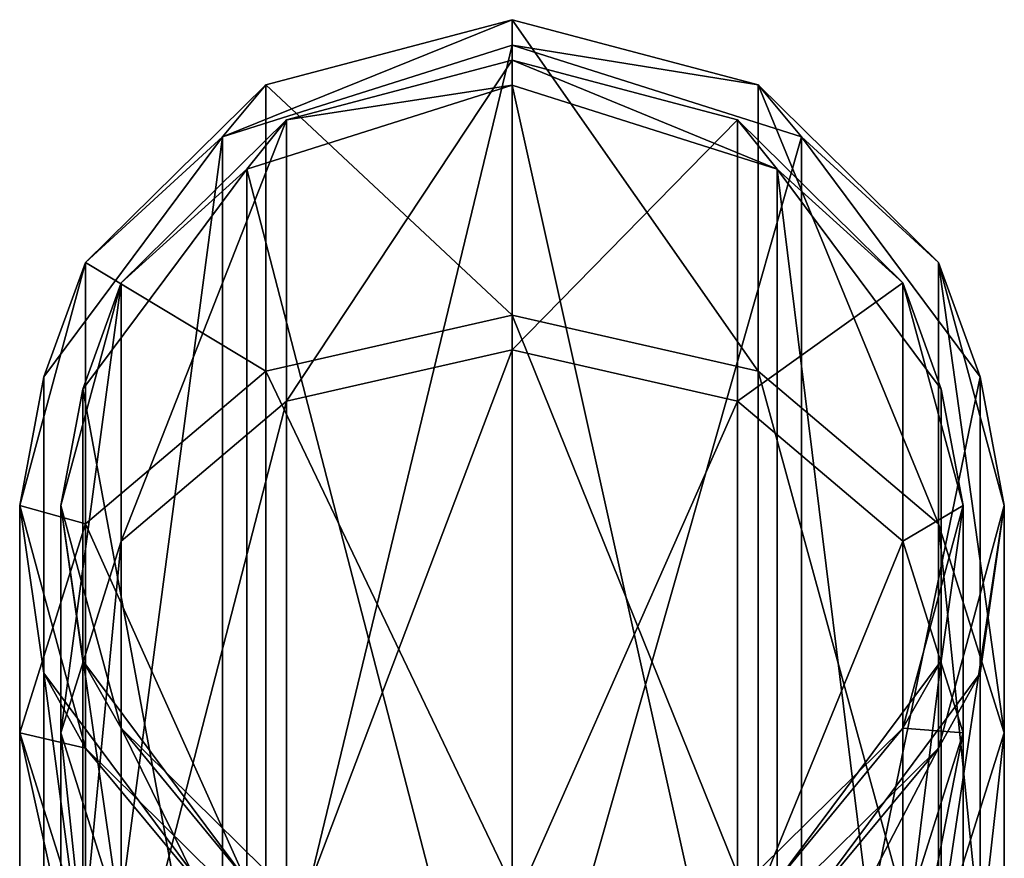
# Model space of a CAD drawing. Header units: millimetres. Extents: x -25 to 90, y -3 to 328.
# Tile 139 of 139: x -12 to 12, y 308 to 328. Entities that reach past the tile are written whole.
import ezdxf

# ---------------------------------------------------------------- set-up
doc = ezdxf.new("R2010")
doc.units = ezdxf.units.MM
doc.header["$LTSCALE"] = 65.185185
for name, color, linetype in [('1291', 7, 'CONTINUOUS'), ('1292', 7, 'CONTINUOUS'), ('1293', 7, 'CONTINUOUS'), ('1294', 7, 'CONTINUOUS'), ('1302', 7, 'CONTINUOUS'), ('1303', 7, 'CONTINUOUS'), ('1304', 7, 'CONTINUOUS'), ('1305', 7, 'CONTINUOUS')]:
    doc.layers.add(name, color=color, linetype=linetype)

msp = doc.modelspace()

# ---------------------------------------------------------------- linework, layer by layer
at = {"layer": '1291', "color": 7, "linetype": 'CONTINUOUS', "true_color": 0xe0f2ff}
for points in [[(7.053, 325.428, 145.742), (0, 300.667, 28.303), (0, 327.661, 145.227), (7.053, 325.428, 145.742)], [(7.053, 298.434, 28.818), (0, 300.667, 28.303), (7.053, 325.428, 145.742), (7.053, 298.434, 28.818)], [(11.413, 319.582, 147.092), (7.053, 298.434, 28.818), (7.053, 325.428, 145.742), (11.413, 319.582, 147.092)], [(11.413, 292.588, 30.168), (7.053, 298.434, 28.818), (11.413, 319.582, 147.092), (11.413, 292.588, 30.168)], [(11.413, 312.356, 148.761), (11.413, 292.588, 30.168), (11.413, 319.582, 147.092), (11.413, 312.356, 148.761)], [(7.053, 306.51, 150.11), (11.413, 285.362, 31.836), (11.413, 312.356, 148.761), (7.053, 306.51, 150.11)], [(11.413, 285.362, 31.836), (11.413, 292.588, 30.168), (11.413, 312.356, 148.761), (11.413, 285.362, 31.836)]]:
    msp.add_3dface(points, dxfattribs=at)
at = {"layer": '1292', "color": 7, "linetype": 'CONTINUOUS', "true_color": 0xe0f2ff}
for points in [[(0, 300.667, 28.303), (-7.053, 298.434, 28.818), (0, 327.661, 145.227), (0, 300.667, 28.303)], [(0, 327.661, 145.227), (-7.053, 298.434, 28.818), (-7.053, 325.428, 145.742), (0, 327.661, 145.227)], [(-7.053, 298.434, 28.818), (-11.413, 292.588, 30.168), (-7.053, 325.428, 145.742), (-7.053, 298.434, 28.818)], [(-7.053, 325.428, 145.742), (-11.413, 292.588, 30.168), (-11.413, 319.582, 147.092), (-7.053, 325.428, 145.742)], [(-11.413, 292.588, 30.168), (-11.413, 285.362, 31.836), (-11.413, 319.582, 147.092), (-11.413, 292.588, 30.168)], [(-11.413, 319.582, 147.092), (-11.413, 285.362, 31.836), (-11.413, 312.356, 148.761), (-11.413, 319.582, 147.092)], [(-11.413, 285.362, 31.836), (-7.053, 279.515, 33.186), (-11.413, 312.356, 148.761), (-11.413, 285.362, 31.836)], [(-11.413, 312.356, 148.761), (-7.053, 279.515, 33.186), (-7.053, 306.51, 150.11), (-11.413, 312.356, 148.761)]]:
    msp.add_3dface(points, dxfattribs=at)
at = {"layer": '1293', "color": 7, "linetype": 'CONTINUOUS', "true_color": 0xe0f2ff}
for points in [[(6, 326.695, 165.242), (0, 327.661, 145.227), (0, 328.281, 165.507), (6, 326.695, 165.242)], [(6, 326.695, 165.242), (0, 328.281, 165.507), (6, 319.719, 183.645), (6, 326.695, 165.242)], [(6, 319.719, 183.645), (0, 328.281, 165.507), (0, 321.082, 184.498), (6, 319.719, 183.645)], [(7.053, 325.428, 145.742), (0, 327.661, 145.227), (6, 326.695, 165.242), (7.053, 325.428, 145.742)], [(10.392, 322.363, 164.517), (7.053, 325.428, 145.742), (6, 326.695, 165.242), (10.392, 322.363, 164.517)], [(10.392, 322.363, 164.517), (6, 326.695, 165.242), (10.392, 315.995, 181.316), (10.392, 322.363, 164.517)], [(10.392, 315.995, 181.316), (6, 326.695, 165.242), (6, 319.719, 183.645), (10.392, 315.995, 181.316)], [(11.413, 319.582, 147.092), (7.053, 325.428, 145.742), (10.392, 322.363, 164.517), (11.413, 319.582, 147.092)], [(12, 316.446, 163.526), (11.413, 319.582, 147.092), (10.392, 322.363, 164.517), (12, 316.446, 163.526)], [(12, 316.446, 163.526), (10.392, 322.363, 164.517), (12, 310.908, 178.134), (12, 316.446, 163.526)], [(12, 310.908, 178.134), (10.392, 322.363, 164.517), (10.392, 315.995, 181.316), (12, 310.908, 178.134)], [(6, 319.719, 183.645), (0, 321.082, 184.498), (6, 306.225, 197.973), (6, 319.719, 183.645)], [(6, 306.225, 197.973), (0, 321.082, 184.498), (0, 307.157, 199.282), (6, 306.225, 197.973)], [(10.392, 315.995, 181.316), (6, 319.719, 183.645), (10.392, 303.677, 194.395), (10.392, 315.995, 181.316)], [(10.392, 303.677, 194.395), (6, 319.719, 183.645), (6, 306.225, 197.973), (10.392, 303.677, 194.395)], [(11.413, 312.356, 148.761), (11.413, 319.582, 147.092), (12, 316.446, 163.526), (11.413, 312.356, 148.761)], [(10.392, 310.528, 162.536), (11.413, 312.356, 148.761), (12, 316.446, 163.526), (10.392, 310.528, 162.536)], [(10.392, 310.528, 162.536), (12, 316.446, 163.526), (10.392, 305.821, 174.953), (10.392, 310.528, 162.536)], [(10.392, 305.821, 174.953), (12, 316.446, 163.526), (12, 310.908, 178.134), (10.392, 305.821, 174.953)], [(12, 310.908, 178.134), (10.392, 315.995, 181.316), (12, 300.197, 189.507), (12, 310.908, 178.134)], [(12, 300.197, 189.507), (10.392, 315.995, 181.316), (10.392, 303.677, 194.395), (12, 300.197, 189.507)], [(7.053, 306.51, 150.11), (11.413, 312.356, 148.761), (10.392, 310.528, 162.536), (7.053, 306.51, 150.11)], [(10.392, 305.821, 174.953), (12, 310.908, 178.134), (10.392, 296.716, 184.62), (10.392, 305.821, 174.953)], [(10.392, 296.716, 184.62), (12, 310.908, 178.134), (12, 300.197, 189.507), (10.392, 296.716, 184.62)], [(6, 306.196, 161.811), (7.053, 306.51, 150.11), (10.392, 310.528, 162.536), (6, 306.196, 161.811)], [(6, 306.196, 161.811), (10.392, 310.528, 162.536), (6, 302.097, 172.624), (6, 306.196, 161.811)], [(6, 302.097, 172.624), (10.392, 310.528, 162.536), (10.392, 305.821, 174.953), (6, 302.097, 172.624)]]:
    msp.add_3dface(points, dxfattribs=at)
at = {"layer": '1294', "color": 7, "linetype": 'CONTINUOUS', "true_color": 0xe0f2ff}
for points in [[(0, 327.661, 145.227), (-7.053, 325.428, 145.742), (0, 328.281, 165.507), (0, 327.661, 145.227)], [(0, 328.281, 165.507), (-7.053, 325.428, 145.742), (-6, 326.695, 165.242), (0, 328.281, 165.507)], [(0, 321.082, 184.498), (0, 328.281, 165.507), (-6, 326.695, 165.242), (0, 321.082, 184.498)], [(-6, 326.695, 165.242), (-7.053, 325.428, 145.742), (-10.392, 322.363, 164.517), (-6, 326.695, 165.242)], [(-6, 326.695, 165.242), (-10.392, 322.363, 164.517), (-6, 319.719, 183.645), (-6, 326.695, 165.242)], [(0, 321.082, 184.498), (-6, 326.695, 165.242), (-6, 319.719, 183.645), (0, 321.082, 184.498)], [(-7.053, 325.428, 145.742), (-11.413, 319.582, 147.092), (-10.392, 322.363, 164.517), (-7.053, 325.428, 145.742)], [(-10.392, 322.363, 164.517), (-11.413, 319.582, 147.092), (-12, 316.446, 163.526), (-10.392, 322.363, 164.517)], [(-10.392, 322.363, 164.517), (-12, 316.446, 163.526), (-10.392, 315.995, 181.316), (-10.392, 322.363, 164.517)], [(-6, 319.719, 183.645), (-10.392, 322.363, 164.517), (-10.392, 315.995, 181.316), (-6, 319.719, 183.645)], [(0, 307.157, 199.282), (0, 321.082, 184.498), (-6, 319.719, 183.645), (0, 307.157, 199.282)], [(-6, 319.719, 183.645), (-10.392, 315.995, 181.316), (-6, 306.225, 197.973), (-6, 319.719, 183.645)], [(0, 307.157, 199.282), (-6, 319.719, 183.645), (-6, 306.225, 197.973), (0, 307.157, 199.282)], [(-11.413, 319.582, 147.092), (-11.413, 312.356, 148.761), (-12, 316.446, 163.526), (-11.413, 319.582, 147.092)], [(-12, 316.446, 163.526), (-11.413, 312.356, 148.761), (-10.392, 310.528, 162.536), (-12, 316.446, 163.526)], [(-12, 316.446, 163.526), (-10.392, 310.528, 162.536), (-12, 310.908, 178.134), (-12, 316.446, 163.526)], [(-10.392, 315.995, 181.316), (-12, 316.446, 163.526), (-12, 310.908, 178.134), (-10.392, 315.995, 181.316)], [(-10.392, 315.995, 181.316), (-12, 310.908, 178.134), (-10.392, 303.677, 194.395), (-10.392, 315.995, 181.316)], [(-6, 306.225, 197.973), (-10.392, 315.995, 181.316), (-10.392, 303.677, 194.395), (-6, 306.225, 197.973)], [(-11.413, 312.356, 148.761), (-7.053, 306.51, 150.11), (-10.392, 310.528, 162.536), (-11.413, 312.356, 148.761)], [(-12, 310.908, 178.134), (-10.392, 310.528, 162.536), (-10.392, 305.821, 174.953), (-12, 310.908, 178.134)], [(-12, 310.908, 178.134), (-10.392, 305.821, 174.953), (-12, 300.197, 189.507), (-12, 310.908, 178.134)], [(-10.392, 303.677, 194.395), (-12, 310.908, 178.134), (-12, 300.197, 189.507), (-10.392, 303.677, 194.395)], [(-10.392, 310.528, 162.536), (-7.053, 306.51, 150.11), (-6, 306.196, 161.811), (-10.392, 310.528, 162.536)], [(-10.392, 310.528, 162.536), (-6, 306.196, 161.811), (-10.392, 305.821, 174.953), (-10.392, 310.528, 162.536)]]:
    msp.add_3dface(points, dxfattribs=at)
at = {"layer": '1302', "color": 7, "linetype": 'CONTINUOUS', "true_color": 0xe0f2ff}
for points in [[(-6.466, 324.64, 145.924), (0, 299.693, 28.527), (0, 326.687, 145.452), (-6.466, 324.64, 145.924)], [(-10.462, 319.281, 147.162), (-6.466, 297.646, 29), (-6.466, 324.64, 145.924), (-10.462, 319.281, 147.162)], [(-6.466, 297.646, 29), (0, 299.693, 28.527), (-6.466, 324.64, 145.924), (-6.466, 297.646, 29)], [(-10.462, 292.287, 30.237), (-6.466, 297.646, 29), (-10.462, 319.281, 147.162), (-10.462, 292.287, 30.237)], [(-10.462, 312.657, 148.691), (-10.462, 292.287, 30.237), (-10.462, 319.281, 147.162), (-10.462, 312.657, 148.691)], [(-10.462, 285.663, 31.767), (-10.462, 292.287, 30.237), (-10.462, 312.657, 148.691), (-10.462, 285.663, 31.767)], [(-6.466, 307.298, 149.928), (-10.462, 285.663, 31.767), (-10.462, 312.657, 148.691), (-6.466, 307.298, 149.928)]]:
    msp.add_3dface(points, dxfattribs=at)
at = {"layer": '1303', "color": 7, "linetype": 'CONTINUOUS', "true_color": 0xe0f2ff}
for points in [[(0, 299.693, 28.527), (6.466, 297.646, 29), (0, 326.687, 145.452), (0, 299.693, 28.527)], [(0, 326.687, 145.452), (6.466, 297.646, 29), (6.466, 324.64, 145.924), (0, 326.687, 145.452)], [(6.466, 297.646, 29), (10.462, 292.287, 30.237), (6.466, 324.64, 145.924), (6.466, 297.646, 29)], [(6.466, 324.64, 145.924), (10.462, 292.287, 30.237), (10.462, 319.281, 147.162), (6.466, 324.64, 145.924)], [(10.462, 292.287, 30.237), (10.462, 285.663, 31.767), (10.462, 319.281, 147.162), (10.462, 292.287, 30.237)], [(10.462, 319.281, 147.162), (10.462, 285.663, 31.767), (10.462, 312.657, 148.691), (10.462, 319.281, 147.162)], [(10.462, 285.663, 31.767), (6.466, 280.304, 33.004), (10.462, 312.657, 148.691), (10.462, 285.663, 31.767)], [(10.462, 312.657, 148.691), (6.466, 280.304, 33.004), (6.466, 307.298, 149.928), (10.462, 312.657, 148.691)]]:
    msp.add_3dface(points, dxfattribs=at)
at = {"layer": '1304', "color": 7, "linetype": 'CONTINUOUS', "true_color": 0xe0f2ff}
for points in [[(-5.5, 325.841, 165.099), (0, 326.687, 145.452), (0, 327.295, 165.342), (-5.5, 325.841, 165.099)], [(-5.5, 325.841, 165.099), (0, 327.295, 165.342), (-5.5, 318.984, 183.186), (-5.5, 325.841, 165.099)], [(-5.5, 318.984, 183.186), (0, 327.295, 165.342), (0, 320.234, 183.967), (-5.5, 318.984, 183.186)], [(-6.466, 324.64, 145.924), (0, 326.687, 145.452), (-5.5, 325.841, 165.099), (-6.466, 324.64, 145.924)], [(-9.526, 321.87, 164.434), (-6.466, 324.64, 145.924), (-5.5, 325.841, 165.099), (-9.526, 321.87, 164.434)], [(-9.526, 321.87, 164.434), (-5.5, 325.841, 165.099), (-9.526, 315.571, 181.051), (-9.526, 321.87, 164.434)], [(-9.526, 315.571, 181.051), (-5.5, 325.841, 165.099), (-5.5, 318.984, 183.186), (-9.526, 315.571, 181.051)], [(-10.462, 319.281, 147.162), (-6.466, 324.64, 145.924), (-9.526, 321.87, 164.434), (-10.462, 319.281, 147.162)], [(-11, 316.446, 163.526), (-10.462, 319.281, 147.162), (-9.526, 321.87, 164.434), (-11, 316.446, 163.526)], [(-11, 316.446, 163.526), (-9.526, 321.87, 164.434), (-11, 310.908, 178.134), (-11, 316.446, 163.526)], [(-11, 310.908, 178.134), (-9.526, 321.87, 164.434), (-9.526, 315.571, 181.051), (-11, 310.908, 178.134)], [(-5.5, 318.984, 183.186), (0, 320.234, 183.967), (-5.5, 305.723, 197.267), (-5.5, 318.984, 183.186)], [(-5.5, 305.723, 197.267), (0, 320.234, 183.967), (0, 306.577, 198.468), (-5.5, 305.723, 197.267)], [(-10.462, 312.657, 148.691), (-10.462, 319.281, 147.162), (-11, 316.446, 163.526), (-10.462, 312.657, 148.691)], [(-9.526, 315.571, 181.051), (-5.5, 318.984, 183.186), (-9.526, 303.387, 193.987), (-9.526, 315.571, 181.051)], [(-9.526, 303.387, 193.987), (-5.5, 318.984, 183.186), (-5.5, 305.723, 197.267), (-9.526, 303.387, 193.987)], [(-9.526, 311.021, 162.619), (-10.462, 312.657, 148.691), (-11, 316.446, 163.526), (-9.526, 311.021, 162.619)], [(-9.526, 311.021, 162.619), (-11, 316.446, 163.526), (-9.526, 306.245, 175.218), (-9.526, 311.021, 162.619)], [(-9.526, 306.245, 175.218), (-11, 316.446, 163.526), (-11, 310.908, 178.134), (-9.526, 306.245, 175.218)], [(-11, 310.908, 178.134), (-9.526, 315.571, 181.051), (-11, 300.197, 189.507), (-11, 310.908, 178.134)], [(-11, 300.197, 189.507), (-9.526, 315.571, 181.051), (-9.526, 303.387, 193.987), (-11, 300.197, 189.507)], [(-6.466, 307.298, 149.928), (-10.462, 312.657, 148.691), (-9.526, 311.021, 162.619), (-6.466, 307.298, 149.928)], [(-9.526, 306.245, 175.218), (-11, 310.908, 178.134), (-9.526, 297.006, 185.027), (-9.526, 306.245, 175.218)], [(-9.526, 297.006, 185.027), (-11, 310.908, 178.134), (-11, 300.197, 189.507), (-9.526, 297.006, 185.027)], [(-5.5, 307.05, 161.954), (-6.466, 307.298, 149.928), (-9.526, 311.021, 162.619), (-5.5, 307.05, 161.954)], [(-5.5, 307.05, 161.954), (-9.526, 311.021, 162.619), (-5.5, 302.831, 173.083), (-5.5, 307.05, 161.954)], [(-5.5, 302.831, 173.083), (-9.526, 311.021, 162.619), (-9.526, 306.245, 175.218), (-5.5, 302.831, 173.083)]]:
    msp.add_3dface(points, dxfattribs=at)
at = {"layer": '1305', "color": 7, "linetype": 'CONTINUOUS', "true_color": 0xe0f2ff}
for points in [[(0, 326.687, 145.452), (6.466, 324.64, 145.924), (0, 327.295, 165.342), (0, 326.687, 145.452)], [(0, 327.295, 165.342), (6.466, 324.64, 145.924), (5.5, 325.841, 165.099), (0, 327.295, 165.342)], [(0, 320.234, 183.967), (0, 327.295, 165.342), (5.5, 325.841, 165.099), (0, 320.234, 183.967)], [(0, 320.234, 183.967), (5.5, 325.841, 165.099), (5.5, 318.984, 183.186), (0, 320.234, 183.967)], [(5.5, 325.841, 165.099), (6.466, 324.64, 145.924), (9.526, 321.87, 164.434), (5.5, 325.841, 165.099)], [(5.5, 325.841, 165.099), (9.526, 321.87, 164.434), (5.5, 318.984, 183.186), (5.5, 325.841, 165.099)], [(6.466, 324.64, 145.924), (10.462, 319.281, 147.162), (9.526, 321.87, 164.434), (6.466, 324.64, 145.924)], [(5.5, 318.984, 183.186), (9.526, 321.87, 164.434), (9.526, 315.571, 181.051), (5.5, 318.984, 183.186)], [(9.526, 321.87, 164.434), (10.462, 319.281, 147.162), (11, 316.446, 163.526), (9.526, 321.87, 164.434)], [(9.526, 321.87, 164.434), (11, 316.446, 163.526), (9.526, 315.571, 181.051), (9.526, 321.87, 164.434)], [(0, 306.577, 198.468), (0, 320.234, 183.967), (5.5, 318.984, 183.186), (0, 306.577, 198.468)], [(10.462, 319.281, 147.162), (10.462, 312.657, 148.691), (11, 316.446, 163.526), (10.462, 319.281, 147.162)], [(0, 306.577, 198.468), (5.5, 318.984, 183.186), (5.5, 305.723, 197.267), (0, 306.577, 198.468)], [(5.5, 318.984, 183.186), (9.526, 315.571, 181.051), (5.5, 305.723, 197.267), (5.5, 318.984, 183.186)], [(11, 316.446, 163.526), (10.462, 312.657, 148.691), (9.526, 311.021, 162.619), (11, 316.446, 163.526)], [(11, 316.446, 163.526), (9.526, 311.021, 162.619), (11, 310.908, 178.134), (11, 316.446, 163.526)], [(9.526, 315.571, 181.051), (11, 316.446, 163.526), (11, 310.908, 178.134), (9.526, 315.571, 181.051)], [(5.5, 305.723, 197.267), (9.526, 315.571, 181.051), (9.526, 303.387, 193.987), (5.5, 305.723, 197.267)], [(9.526, 315.571, 181.051), (11, 310.908, 178.134), (9.526, 303.387, 193.987), (9.526, 315.571, 181.051)], [(10.462, 312.657, 148.691), (6.466, 307.298, 149.928), (9.526, 311.021, 162.619), (10.462, 312.657, 148.691)], [(9.526, 311.021, 162.619), (6.466, 307.298, 149.928), (5.5, 307.05, 161.954), (9.526, 311.021, 162.619)], [(9.526, 311.021, 162.619), (5.5, 307.05, 161.954), (9.526, 306.245, 175.218), (9.526, 311.021, 162.619)], [(11, 310.908, 178.134), (9.526, 311.021, 162.619), (9.526, 306.245, 175.218), (11, 310.908, 178.134)], [(11, 310.908, 178.134), (9.526, 306.245, 175.218), (11, 300.197, 189.507), (11, 310.908, 178.134)], [(9.526, 303.387, 193.987), (11, 310.908, 178.134), (11, 300.197, 189.507), (9.526, 303.387, 193.987)]]:
    msp.add_3dface(points, dxfattribs=at)

doc.saveas('drawing.dxf')
